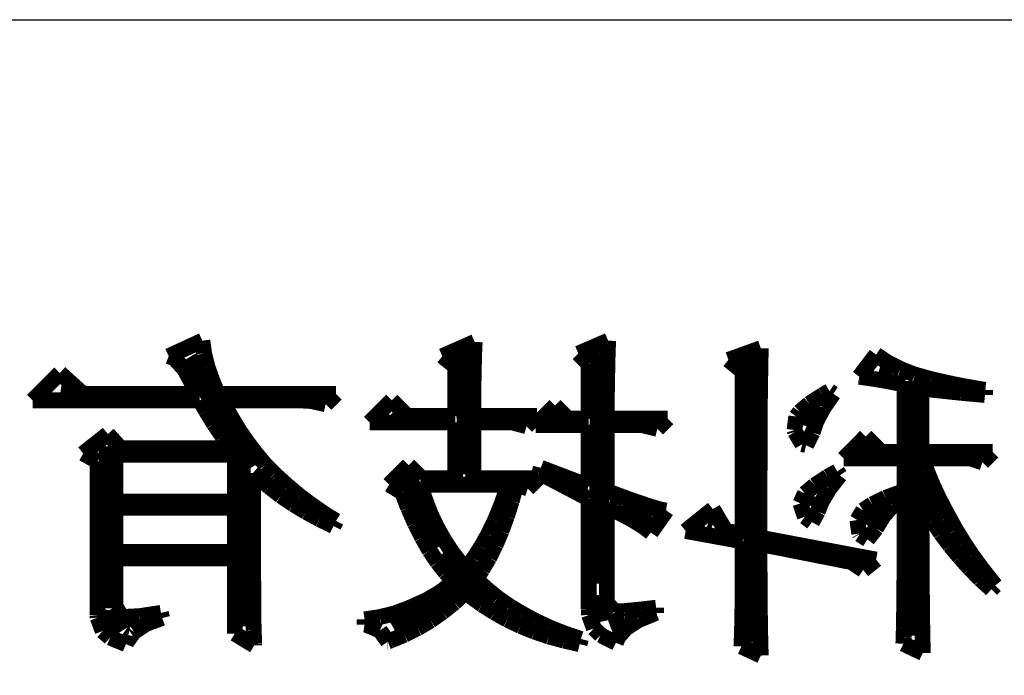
# Model space of a CAD drawing. Extents: x -19 to 391, y -43 to 244.
# Tile 5 of 33: x -5.78 to 0.55, y -31.89 to -27.68. Entities that reach past the tile are written whole.
import ezdxf

# ---------------------------------------------------------------- set-up
doc = ezdxf.new("R2010")
doc.units = 0
doc.layers.add('BOARD_GEOMETRY_SILKSCREEN_B', color=1, linetype='CONTINUOUS')

msp = doc.modelspace()

# ---------------------------------------------------------------- linework, layer by layer
at = {"layer": 'BOARD_GEOMETRY_SILKSCREEN_B'}
msp.add_lwpolyline([(-14.05001, -27.67965), (38.450012, -27.67965), (38.450012, -38.179756)], dxfattribs=at)
for points, const_width in [([(-4.60248, -29.742892), (-4.818888, -29.84246)], 0.1016), ([(-4.591304, -29.823664), (-4.60248, -29.742892)], 0.1016), ([(-2.85242, -29.750766), (-3.0607, -29.84246)], 0.1016), ([(-2.855722, -29.827982), (-2.85242, -29.750766)], 0.1016), ([(-1.994662, -29.742892), (-2.186432, -29.825696)], 0.1016), ([(-1.997964, -29.8323), (-1.994662, -29.742892)], 0.1016), ([(-1.013714, -29.791152), (-1.221994, -29.866082)], 0.1016), ([(-1.01473, -29.836872), (-1.013714, -29.791152)], 0.1016), ([(-4.818888, -29.84246), (-4.781804, -29.857192)], 0.1016), ([(-4.69392, -29.85389), (-4.277868, -30.551882)], 0.127), ([(-4.569206, -29.913072), (-4.591304, -29.823664)], 0.1016), ([(-3.0607, -29.84246), (-2.977388, -29.908754)], 0.1016), ([(-2.923286, -29.810202), (-2.891028, -30.600396)], 0.127), ([(-2.857754, -29.915358), (-2.855722, -29.827982)], 0.1016), ([(-2.186432, -29.825696), (-2.11963, -29.892498)], 0.1016), ([(-2.049272, -29.823664), (-2.055368, -31.304484)], 0.127), ([(-1.999996, -29.925772), (-1.997964, -29.8323)], 0.1016), ([(-1.082802, -29.85389), (-1.050036, -31.681674)], 0.127), ([(-1.016, -29.892498), (-1.01473, -29.836872)], 0.1016), ([(-0.272796, -29.832554), (-0.381, -29.974794)], 0.1016), ([(-0.198628, -29.8831), (-0.272796, -29.832554)], 0.1016), ([(-4.781804, -29.857192), (-4.719066, -29.925772)], 0.1016), ([(-4.5339, -30.010862), (-4.569206, -29.913072)], 0.1016), ([(-2.977388, -29.908754), (-2.977388, -30.226254)], 0.1016), ([(-2.859786, -30.013402), (-2.857754, -29.915358)], 0.1016), ([(-2.11963, -29.892498), (-2.11963, -30.243272)], 0.1016), ([(-1.221994, -29.866082), (-1.1303, -29.940758)], 0.1016), ([(-1.017016, -29.955998), (-1.016, -29.892498)], 0.1016), ([(-0.115316, -29.925264), (-0.198628, -29.8831)], 0.1016), ([(-5.518404, -29.950664), (-5.69341, -30.126686)], 0.1016), ([(-5.368798, -30.085284), (-5.518404, -29.950664)], 0.1016), ([(-4.719066, -29.925772), (-4.680458, -29.996892)], 0.1016), ([(-2.002028, -30.0228), (-1.999996, -29.925772)], 0.1016), ([(-1.1303, -29.940758), (-1.1303, -30.983174)], 0.1016), ([(-1.018032, -30.028896), (-1.017016, -29.955998)], 0.1016), ([(-0.381, -29.974794), (-0.376682, -29.975556)], 0.1016), ([(-0.376682, -29.975556), (-0.290322, -29.988002)], 0.1016), ([(-0.169164, -29.952188), (-0.252476, -29.93136)], 0.127), ([(-0.023876, -29.96057), (-0.115316, -29.925264)], 0.1016), ([(0.0762, -29.988764), (-0.023876, -29.96057)], 0.1016), ([(-5.452364, -30.066488), (-5.512308, -30.05709)], 0.127), ([(-4.680458, -29.996892), (-4.635754, -30.085284)], 0.1016), ([(-4.502404, -30.085284), (-4.5339, -30.010862)], 0.1016), ([(-2.860802, -30.121352), (-2.859786, -30.013402)], 0.1016), ([(-2.003298, -30.123892), (-2.002028, -30.0228)], 0.1016), ([(-1.019302, -30.109668), (-1.018032, -30.028896)], 0.1016), ([(-0.290322, -29.988002), (-0.194564, -30.004258)], 0.1016), ([(-0.194564, -30.004258), (-0.089408, -30.025594)], 0.1016), ([(-0.089408, -30.025594), (-0.089408, -30.458156)], 0.1016), ([(-0.03683, -30.00248), (-0.028194, -31.639002)], 0.127), ([(0.085598, -29.99105), (0.0762, -29.988764)], 0.1016), ([(0.199898, -30.016958), (0.085598, -29.99105)], 0.1016), ([(0.298704, -30.03677), (0.199898, -30.016958)], 0.1016), ([(0.426974, -30.058868), (0.298704, -30.03677)], 0.1016), ([(-4.635754, -30.085284), (-5.368798, -30.085284)], 0.1016), ([(-3.743706, -30.085284), (-4.502404, -30.085284)], 0.1016), ([(-3.810254, -30.151578), (-3.743706, -30.085284)], 0.1016), ([(-0.616204, -30.092396), (-0.702564, -30.148276)], 0.1016), ([(-0.572516, -30.066996), (-0.616204, -30.092396)], 0.1016), ([(-0.61087, -30.175454), (-0.54737, -30.08376)], 0.1016), ([(-0.54737, -30.08376), (-0.572516, -30.066996)], 0.1016), ([(0.018796, -30.458156), (0.018796, -30.050486)], 0.1016), ([(0.018796, -30.050486), (0.048006, -30.053788)], 0.1016), ([(0.048006, -30.053788), (0.169672, -30.066996)], 0.1016), ([(0.169672, -30.066996), (0.272796, -30.078172)], 0.1016), ([(0.272796, -30.078172), (0.358902, -30.085792)], 0.1016), ([(0.358902, -30.085792), (0.426974, -30.092396)], 0.1016), ([(0.426974, -30.092396), (0.426974, -30.058868)], 0.1016), ([(-5.69341, -30.126686), (-4.61899, -30.126686)], 0.1016), ([(-4.61899, -30.126686), (-4.57962, -30.19425)], 0.1016), ([(-4.422394, -30.224476), (-4.477512, -30.126686)], 0.1016), ([(-4.477512, -30.126686), (-3.976878, -30.126686)], 0.1016), ([(-3.976878, -30.126686), (-3.902202, -30.13075)], 0.1016), ([(-3.902202, -30.13075), (-3.810254, -30.151578)], 0.1016), ([(-3.385566, -30.126686), (-3.527298, -30.268164)], 0.1016), ([(-3.28549, -30.226254), (-3.385566, -30.126686)], 0.1016), ([(-2.860802, -30.226254), (-2.860802, -30.121352)], 0.1016), ([(-2.461006, -30.285182), (-2.336292, -30.15996)], 0.1016), ([(-2.25298, -30.243272), (-2.336292, -30.15996)], 0.1016), ([(-2.003298, -30.243272), (-2.003298, -30.123892)], 0.1016), ([(-1.020064, -30.2006), (-1.019302, -30.109668)], 0.1016), ([(-0.702564, -30.148276), (-0.764032, -30.2006)], 0.1016), ([(-0.687578, -30.180788), (-0.7112, -30.293564)], 0.127), ([(-4.57962, -30.19425), (-4.528566, -30.277562)], 0.1016), ([(-4.368292, -30.315154), (-4.422394, -30.224476)], 0.1016), ([(-3.35788, -30.219396), (-3.378708, -30.202886)], 0.127), ([(-2.977388, -30.226254), (-3.28549, -30.226254)], 0.1016), ([(-2.452878, -30.226254), (-2.860802, -30.226254)], 0.1016), ([(-2.519426, -30.293056), (-2.452878, -30.226254)], 0.1016), ([(-2.334006, -30.235398), (-2.352802, -30.228286)], 0.127), ([(-1.020064, -30.300168), (-1.020064, -30.2006)], 0.1016), ([(-0.785876, -30.230572), (-0.797306, -30.317186)], 0.1016), ([(-0.764032, -30.2006), (-0.785876, -30.230572)], 0.1016), ([(-0.655828, -30.259782), (-0.61087, -30.175454)], 0.1016), ([(-4.528566, -30.277562), (-4.47421, -30.357572)], 0.1016), ([(-3.527298, -30.268164), (-2.977388, -30.268164)], 0.1016), ([(-2.977388, -30.268164), (-2.977388, -30.62605)], 0.1016), ([(-2.860802, -30.62605), (-2.860802, -30.268164)], 0.1016), ([(-2.860802, -30.268164), (-2.61112, -30.268164)], 0.1016), ([(-2.61112, -30.268164), (-2.519426, -30.293056)], 0.1016), ([(-2.461006, -30.285182), (-2.11963, -30.285182)], 0.1016), ([(-2.11963, -30.243272), (-2.25298, -30.243272)], 0.1016), ([(-2.11963, -30.285182), (-2.11963, -30.676596)], 0.1016), ([(-1.61163, -30.243272), (-2.003298, -30.243272)], 0.1016), ([(-2.003298, -30.709362), (-2.003298, -30.285182)], 0.1016), ([(-2.003298, -30.285182), (-1.778254, -30.285182)], 0.1016), ([(-1.778254, -30.285182), (-1.678432, -30.309566)], 0.1016), ([(-1.678432, -30.309566), (-1.61163, -30.243272)], 0.1016), ([(-0.68072, -30.333696), (-0.655828, -30.259782)], 0.1016), ([(-5.210302, -30.343094), (-5.368798, -30.468062)], 0.1016), ([(-5.12699, -30.434788), (-5.210302, -30.343094)], 0.1016), ([(-4.47421, -30.357572), (-4.4196, -30.434788)], 0.1016), ([(-4.311904, -30.397196), (-4.368292, -30.315154)], 0.1016), ([(-1.02108, -30.408372), (-1.020064, -30.300168)], 0.1016), ([(-0.797306, -30.317186), (-0.793496, -30.329378)], 0.1016), ([(-0.793496, -30.329378), (-0.747268, -30.408372)], 0.1016), ([(-0.722376, -30.414468), (-0.68072, -30.333696)], 0.1016), ([(-0.339598, -30.358588), (-0.480822, -30.500066)], 0.1016), ([(-0.239268, -30.458156), (-0.339598, -30.358588)], 0.1016), ([(-5.207, -30.422596), (-5.193284, -31.462472)], 0.127), ([(-4.254754, -30.471872), (-4.311904, -30.397196)], 0.1016), ([(-1.02108, -30.526482), (-1.02108, -30.408372)], 0.1016), ([(-0.747268, -30.408372), (-0.722376, -30.414468)], 0.1016), ([(-0.321056, -30.451298), (-0.359664, -30.427676)], 0.127), ([(-5.368798, -30.468062), (-5.277104, -30.5181)], 0.1016), ([(-5.160264, -30.476698), (-4.3942, -30.476698)], 0.1016), ([(-5.160264, -30.776164), (-5.160264, -30.476698)], 0.1016), ([(-4.4196, -30.434788), (-5.12699, -30.434788)], 0.1016), ([(-4.3942, -30.476698), (-4.3942, -30.776164)], 0.1016), ([(-4.197604, -30.540198), (-4.254754, -30.471872)], 0.1016), ([(-0.089408, -30.458156), (-0.239268, -30.458156)], 0.1016), ([(0.476504, -30.458156), (0.018796, -30.458156)], 0.1016), ([(0.41021, -30.524958), (0.476504, -30.458156)], 0.1016), ([(-5.277104, -30.5181), (-5.277104, -31.508954)], 0.1016), ([(-4.356608, -30.542992), (-4.342892, -31.578296)], 0.127), ([(-4.139184, -30.598872), (-4.197604, -30.540198)], 0.1016), ([(-3.277108, -30.542992), (-3.402076, -30.66796)], 0.1016), ([(-3.194304, -30.62605), (-3.277108, -30.542992)], 0.1016), ([(-1.022096, -30.651958), (-1.02108, -30.526482)], 0.1016), ([(-0.480822, -30.500066), (-0.089408, -30.500066)], 0.1016), ([(-0.089408, -30.500066), (-0.089408, -30.7086)], 0.1016), ([(0.05207, -30.574996), (0.027178, -30.500066)], 0.1016), ([(0.027178, -30.500066), (0.33528, -30.500066)], 0.1016), ([(0.33528, -30.500066), (0.41021, -30.524958)], 0.1016), ([(-4.276598, -30.756352), (-4.277614, -30.593284)], 0.1016), ([(-4.277614, -30.593284), (-4.247388, -30.619954)], 0.1016), ([(-4.127754, -30.609794), (-4.139184, -30.598872)], 0.1016), ([(-4.052824, -30.677358), (-4.127754, -30.609794)], 0.1016), ([(-3.290824, -30.619192), (-3.071368, -31.062676)], 0.127), ([(-2.427732, -30.559756), (-2.436114, -30.593284)], 0.1016), ([(-2.436114, -30.593284), (-2.11963, -30.759654)], 0.1016), ([(-2.11963, -30.676596), (-2.427732, -30.559756)], 0.1016), ([(-0.522478, -30.583378), (-0.5842, -30.617668)], 0.1016), ([(-0.572516, -30.693868), (-0.505714, -30.60827)], 0.1016), ([(-0.505714, -30.60827), (-0.522478, -30.583378)], 0.1016), ([(0.022098, -30.600396), (0.106934, -30.83179), (0.152908, -30.890972)], 0.127), ([(0.085598, -30.658054), (0.05207, -30.574996)], 0.1016), ([(-4.247388, -30.619954), (-4.17449, -30.681168)], 0.1016), ([(-3.402076, -30.66796), (-3.319018, -30.717998)], 0.1016), ([(-3.170936, -30.763464), (-3.202432, -30.66796)], 0.1016), ([(-3.202432, -30.66796), (-2.636012, -30.66796)], 0.1016), ([(-2.977388, -30.62605), (-3.194304, -30.62605)], 0.1016), ([(-2.444496, -30.62605), (-2.860802, -30.62605)], 0.1016), ([(-2.636012, -30.66796), (-2.647696, -30.70225)], 0.1016), ([(-2.614168, -30.774386), (-2.585974, -30.66796)], 0.1016), ([(-2.585974, -30.66796), (-2.511298, -30.692852)], 0.1016), ([(-2.511298, -30.692852), (-2.444496, -30.62605)], 0.1016), ([(-1.022096, -31.008066), (-1.022096, -30.651958)], 0.1016), ([(-0.668274, -30.672786), (-0.730504, -30.724856)], 0.1016), ([(-0.5842, -30.617668), (-0.668274, -30.672786)], 0.1016), ([(0.12827, -30.750002), (0.085598, -30.658054)], 0.1016), ([(-4.17449, -30.681168), (-4.098798, -30.740096)], 0.1016), ([(-4.098798, -30.740096), (-4.018534, -30.794198)], 0.1016), ([(-3.976878, -30.740858), (-4.052824, -30.677358)], 0.1016), ([(-3.319018, -30.717998), (-3.28041, -30.817566)], 0.1016), ([(-2.647696, -30.70225), (-2.684018, -30.804358)], 0.1016), ([(-1.859534, -30.762702), (-2.003298, -30.709362)], 0.1016), ([(-0.730504, -30.724856), (-0.759714, -30.788356)], 0.1016), ([(-0.678434, -30.74289), (-0.690372, -30.804866)], 0.127), ([(-0.621284, -30.775656), (-0.572516, -30.693868)], 0.1016), ([(-0.096774, -30.710378), (-0.212598, -30.75305)], 0.1016), ([(-0.089408, -30.7086), (-0.096774, -30.710378)], 0.1016), ([(-4.3942, -30.776164), (-5.160264, -30.776164)], 0.1016), ([(-4.276598, -31.169356), (-4.276598, -30.756352)], 0.1016), ([(-4.018534, -30.794198), (-3.936492, -30.843982)], 0.1016), ([(-3.899662, -30.79877), (-3.976878, -30.740858)], 0.1016), ([(-3.821684, -30.852872), (-3.899662, -30.79877)], 0.1016), ([(-3.13563, -30.856682), (-3.170936, -30.763464)], 0.1016), ([(-2.646426, -30.873954), (-2.614168, -30.774386)], 0.1016), ([(-2.11963, -30.759654), (-2.11963, -31.467552)], 0.1016), ([(-1.719072, -30.889702), (-1.901698, -30.80639)], 0.127), ([(-1.748028, -30.801056), (-1.859534, -30.762702)], 0.1016), ([(-1.670304, -30.825186), (-1.748028, -30.801056)], 0.1016), ([(-0.759714, -30.788356), (-0.730504, -30.87497)], 0.1016), ([(-0.6477, -30.841696), (-0.621284, -30.775656)], 0.1016), ([(-0.297688, -30.794452), (-0.355854, -30.83306)], 0.1016), ([(-0.212598, -30.75305), (-0.297688, -30.794452)], 0.1016), ([(-0.228854, -30.87497), (-0.16637, -30.803088)], 0.1016), ([(-0.16637, -30.803088), (-0.089408, -30.741366)], 0.1016), ([(-0.089408, -30.741366), (-0.089408, -31.12897)], 0.1016), ([(0.018796, -30.895798), (0.018796, -30.783276)], 0.1016), ([(0.018796, -30.783276), (0.04064, -30.820868)], 0.1016), ([(0.180086, -30.84957), (0.12827, -30.750002)], 0.1016), ([(-5.160264, -30.817566), (-4.3942, -30.817566)], 0.1016), ([(-5.160264, -31.101284), (-5.160264, -30.817566)], 0.1016), ([(-4.3942, -30.817566), (-4.3942, -31.101284)], 0.1016), ([(-3.936492, -30.843982), (-3.849878, -30.890464)], 0.1016), ([(-3.743706, -30.901386), (-3.821684, -30.852872)], 0.1016), ([(-3.28041, -30.817566), (-3.236722, -30.916372)], 0.1016), ([(-3.093974, -30.94355), (-3.13563, -30.856682)], 0.1016), ([(-2.684018, -30.804358), (-2.723388, -30.899862)], 0.1016), ([(-2.003298, -31.425896), (-2.003298, -30.809692)], 0.1016), ([(-2.003298, -30.809692), (-1.952498, -30.834584)], 0.1016), ([(-1.952498, -30.834584), (-1.845818, -30.890464)], 0.1016), ([(-1.719834, -30.976062), (-1.620012, -30.834584)], 0.1016), ([(-1.62433, -30.834584), (-1.670304, -30.825186)], 0.1016), ([(-1.620012, -30.834584), (-1.62433, -30.834584)], 0.1016), ([(-1.321816, -30.825186), (-1.496822, -30.966156)], 0.1016), ([(-1.238504, -30.966156), (-1.321816, -30.825186)], 0.1016), ([(-0.684784, -30.90926), (-0.6477, -30.841696)], 0.1016), ([(-0.355854, -30.83306), (-0.3937, -30.895798)], 0.1016), ([(-0.258572, -30.835092), (-0.341884, -30.91815)], 0.127), ([(0.04064, -30.820868), (0.090678, -30.902656)], 0.1016), ([(0.193802, -30.87497), (0.180086, -30.84957)], 0.1016), ([(-3.849878, -30.890464), (-3.760216, -30.934152)], 0.1016), ([(-3.760216, -30.934152), (-3.743706, -30.901386)], 0.1016), ([(-3.236722, -30.916372), (-3.191002, -31.008066)], 0.1016), ([(-2.723388, -30.899862), (-2.76606, -30.987492)], 0.1016), ([(-2.680716, -30.96768), (-2.646426, -30.873954)], 0.1016), ([(-1.845818, -30.890464), (-1.768856, -30.937454)], 0.1016), ([(-1.323594, -30.926786), (-1.353312, -30.917896)], 0.127), ([(-0.730504, -30.87497), (-0.684784, -30.90926)], 0.1016), ([(-0.3937, -30.895798), (-0.381, -30.983174)], 0.1016), ([(-0.272796, -30.9499), (-0.228854, -30.87497)], 0.1016), ([(0.019812, -31.004764), (0.018796, -30.895798)], 0.1016), ([(0.090678, -30.902656), (0.14478, -30.983174)], 0.1016), ([(0.240538, -30.959298), (0.193802, -30.87497)], 0.1016), ([(-3.047492, -31.0261), (-3.093974, -30.94355)], 0.1016), ([(-2.76606, -30.987492), (-2.812034, -31.068772)], 0.1016), ([(-2.718308, -31.056072), (-2.680716, -30.96768)], 0.1016), ([(-1.768856, -30.937454), (-1.719834, -30.976062)], 0.1016), ([(-1.496822, -30.966156), (-1.1303, -31.032958)], 0.1016), ([(-1.1303, -30.983174), (-1.238504, -30.966156)], 0.1016), ([(-0.381, -30.983174), (-0.378714, -30.987492)], 0.1016), ([(-0.378714, -30.987492), (-0.327914, -31.020258)], 0.1016), ([(-0.327914, -31.020258), (-0.272796, -30.9499)], 0.1016), ([(0.14478, -30.983174), (0.202184, -31.06039)], 0.1016), ([(0.291592, -31.041594), (0.240538, -30.959298)], 0.1016), ([(-3.191002, -31.008066), (-3.142996, -31.091886)], 0.1016), ([(-2.995168, -31.105094), (-3.047492, -31.0261)], 0.1016), ([(-2.759202, -31.138368), (-2.718308, -31.056072)], 0.1016), ([(-1.1303, -31.032958), (-1.1303, -31.182056)], 0.1016), ([(-0.272796, -31.149798), (-1.022096, -31.008066)], 0.1016), ([(-1.022096, -31.049468), (-0.430784, -31.166054)], 0.1016), ([(-1.022096, -31.164276), (-1.022096, -31.049468)], 0.1016), ([(0.019812, -31.110174), (0.019812, -31.004764)], 0.1016), ([(0.344678, -31.12135), (0.291592, -31.041594)], 0.1016), ([(-4.3942, -31.101284), (-5.160264, -31.101284)], 0.1016), ([(-3.142996, -31.091886), (-3.092196, -31.166562)], 0.1016), ([(-3.064256, -31.115762), (-2.8448, -31.344362), (-2.789174, -31.386272)], 0.127), ([(-2.938018, -31.178754), (-2.995168, -31.105094)], 0.1016), ([(-2.812034, -31.068772), (-2.859786, -31.142686)], 0.1016), ([(0.021082, -31.212282), (0.019812, -31.110174)], 0.1016), ([(0.202184, -31.06039), (0.263398, -31.13405)], 0.1016), ([(-5.160264, -31.450788), (-5.160264, -31.142686)], 0.1016), ([(-5.160264, -31.142686), (-4.3942, -31.142686)], 0.1016), ([(-4.3942, -31.142686), (-4.3942, -31.625794)], 0.1016), ([(-4.275582, -31.282386), (-4.276598, -31.169356)], 0.1016), ([(-3.092196, -31.166562), (-3.039872, -31.232856)], 0.1016), ([(-2.911094, -31.209488), (-2.938018, -31.178754)], 0.1016), ([(-2.859786, -31.142686), (-2.911094, -31.209488)], 0.1016), ([(-2.803906, -31.214568), (-2.759202, -31.138368)], 0.1016), ([(-1.1303, -31.182056), (-1.131316, -31.321502)], 0.1016), ([(-1.02108, -31.273496), (-1.022096, -31.164276)], 0.1016), ([(-0.430784, -31.166054), (-0.355854, -31.2166)], 0.1016), ([(-0.355854, -31.2166), (-0.272796, -31.149798)], 0.1016), ([(-0.089408, -31.12897), (-0.090424, -31.246572)], 0.1016), ([(0.263398, -31.13405), (0.328168, -31.206186)], 0.1016), ([(0.402082, -31.200598), (0.344678, -31.12135)], 0.1016), ([(-3.039872, -31.232856), (-2.98577, -31.2928)], 0.1016), ([(-2.844292, -31.275782), (-2.803906, -31.214568)], 0.1016), ([(-0.090424, -31.246572), (-0.091694, -31.350458)], 0.1016), ([(0.021082, -31.311088), (0.021082, -31.212282)], 0.1016), ([(0.328168, -31.206186), (0.396494, -31.275782)], 0.1016), ([(0.46228, -31.27756), (0.402082, -31.200598)], 0.1016), ([(-4.274566, -31.381954), (-4.275582, -31.282386)], 0.1016), ([(-2.932684, -31.307786), (-3.388106, -31.566358)], 0.127), ([(-3.002534, -31.305754), (-3.079496, -31.362396)], 0.1016), ([(-2.98577, -31.2928), (-3.002534, -31.305754)], 0.1016), ([(-2.776474, -31.33725), (-2.844292, -31.275782)], 0.1016), ([(-1.02108, -31.37789), (-1.02108, -31.273496)], 0.1016), ([(0.396494, -31.275782), (0.46863, -31.34106)], 0.1016), ([(0.493522, -31.316168), (0.46228, -31.27756)], 0.1016), ([(-3.079496, -31.362396), (-3.162808, -31.411164)], 0.1016), ([(-2.982722, -31.426658), (-2.911094, -31.359094)], 0.1016), ([(-2.911094, -31.359094), (-2.878582, -31.386272)], 0.1016), ([(-2.7051, -31.39567), (-2.776474, -31.33725)], 0.1016), ([(-2.033778, -31.54807), (-2.070862, -31.380684)], 0.127), ([(-1.131316, -31.321502), (-1.131316, -31.43885)], 0.1016), ([(-0.091694, -31.350458), (-0.092456, -31.443168)], 0.1016), ([(0.022098, -31.4071), (0.021082, -31.311088)], 0.1016), ([(0.46863, -31.34106), (0.493522, -31.316168)], 0.1016), ([(-4.274566, -31.469584), (-4.274566, -31.381954)], 0.1016), ([(-3.162808, -31.411164), (-3.252216, -31.450788)], 0.1016), ([(-3.058668, -31.486856), (-2.982722, -31.426658)], 0.1016), ([(-2.878582, -31.386272), (-2.803906, -31.440374)], 0.1016), ([(-2.6289, -31.448756), (-2.7051, -31.39567)], 0.1016), ([(-1.954022, -31.484062), (-2.003298, -31.425896)], 0.1016), ([(-1.020064, -31.476696), (-1.02108, -31.37789)], 0.1016), ([(0.023114, -31.498286), (0.022098, -31.4071)], 0.1016), ([(-5.120894, -31.516066), (-5.160264, -31.450788)], 0.1016), ([(-4.899406, -31.49727), (-5.005324, -31.513272)], 0.1016), ([(-4.868926, -31.492698), (-4.899406, -31.49727)], 0.1016), ([(-4.860798, -31.525464), (-4.868926, -31.492698)], 0.1016), ([(-4.273804, -31.543498), (-4.274566, -31.469584)], 0.1016), ([(-3.368802, -31.496254), (-3.462528, -31.519368)], 0.1016), ([(-3.279394, -31.463488), (-3.368802, -31.496254)], 0.1016), ([(-3.252216, -31.450788), (-3.279394, -31.463488)], 0.1016), ([(-3.1369, -31.542482), (-3.058668, -31.486856)], 0.1016), ([(-2.803906, -31.440374), (-2.72542, -31.490158)], 0.1016), ([(-2.72542, -31.490158), (-2.643378, -31.536386)], 0.1016), ([(-2.54762, -31.49727), (-2.6289, -31.448756)], 0.1016), ([(-2.463292, -31.543498), (-2.54762, -31.49727)], 0.1016), ([(-2.11963, -31.467552), (-2.117598, -31.505652)], 0.1016), ([(-1.953006, -31.484062), (-1.954022, -31.484062)], 0.1016), ([(-1.890522, -31.48076), (-1.953006, -31.484062)], 0.1016), ([(-1.789684, -31.471362), (-1.890522, -31.48076)], 0.1016), ([(-1.798066, -31.538164), (-1.68656, -31.492698)], 0.1016), ([(-1.68656, -31.45917), (-1.789684, -31.471362)], 0.1016), ([(-1.68656, -31.492698), (-1.68656, -31.45917)], 0.1016), ([(-1.131316, -31.43885), (-1.133602, -31.536894)], 0.1016), ([(-1.018032, -31.569152), (-1.020064, -31.476696)], 0.1016), ([(-0.092456, -31.443168), (-0.093472, -31.523686)], 0.1016), ([(0.02413, -31.588202), (0.023114, -31.498286)], 0.1016), ([(-5.277104, -31.508954), (-5.275834, -31.52267)], 0.1016), ([(-5.275834, -31.52267), (-5.243576, -31.609284)], 0.1016), ([(-5.063998, -31.57347), (-5.183886, -31.545784), (-5.137658, -31.619952)], 0.127), ([(-5.085334, -31.51759), (-5.120894, -31.516066)], 0.1016), ([(-5.005324, -31.513272), (-5.085334, -31.51759)], 0.1016), ([(-4.9657, -31.564072), (-4.860798, -31.525464)], 0.1016), ([(-4.272534, -31.604966), (-4.273804, -31.543498)], 0.1016), ([(-3.462528, -31.519368), (-3.560318, -31.5341)], 0.1016), ([(-3.560318, -31.5341), (-3.560318, -31.567374)], 0.1016), ([(-3.219196, -31.59125), (-3.1369, -31.542482)], 0.1016), ([(-2.643378, -31.536386), (-2.558034, -31.576772)], 0.1016), ([(-2.37363, -31.585154), (-2.463292, -31.543498)], 0.1016), ([(-2.117598, -31.505652), (-2.086356, -31.592266)], 0.1016), ([(-1.885696, -31.534354), (-1.983994, -31.571692)], 0.127), ([(-1.8796, -31.590488), (-1.798066, -31.538164)], 0.1016), ([(-1.133602, -31.536894), (-1.134618, -31.614872)], 0.1016), ([(-0.093472, -31.523686), (-0.094996, -31.591758)], 0.1016), ([(-5.243576, -31.609284), (-5.195824, -31.651702)], 0.1016), ([(-5.08762, -31.678372), (-5.0419, -31.614872)], 0.1016), ([(-5.0419, -31.614872), (-4.9657, -31.564072)], 0.1016), ([(-4.3942, -31.625794), (-4.269232, -31.701994)], 0.1016), ([(-4.270502, -31.653988), (-4.272534, -31.604966)], 0.1016), ([(-3.560318, -31.567374), (-3.548888, -31.569152)], 0.1016), ([(-3.548888, -31.569152), (-3.461512, -31.605982)], 0.1016), ([(-3.461512, -31.605982), (-3.410458, -31.676594)], 0.1016), ([(-3.304286, -31.633668), (-3.219196, -31.59125)], 0.1016), ([(-2.558034, -31.576772), (-2.468372, -31.613094)], 0.1016), ([(-2.468372, -31.613094), (-2.375662, -31.64459)], 0.1016), ([(-2.28092, -31.622492), (-2.37363, -31.585154)], 0.1016), ([(-2.18313, -31.655766), (-2.28092, -31.622492)], 0.1016), ([(-2.086356, -31.592266), (-2.042668, -31.635192)], 0.1016), ([(-1.9304, -31.648654), (-1.8796, -31.590488)], 0.1016), ([(-1.134618, -31.614872), (-1.136904, -31.67126)], 0.1016), ([(-1.017016, -31.656782), (-1.018032, -31.569152)], 0.1016), ([(-0.094996, -31.591758), (-0.095504, -31.6484)], 0.1016), ([(0.025908, -31.673292), (0.02413, -31.588202)], 0.1016), ([(-5.195824, -31.651702), (-5.093716, -31.693358)], 0.1016), ([(-5.093716, -31.693358), (-5.08762, -31.678372)], 0.1016), ([(-4.269232, -31.690056), (-4.270502, -31.653988)], 0.1016), ([(-3.410204, -31.676594), (-3.410712, -31.676594)], 0.1016), ([(-3.410458, -31.676594), (-3.394202, -31.670498)], 0.1016), ([(-3.394202, -31.670498), (-3.304286, -31.633668)], 0.1016), ([(-2.375662, -31.64459), (-2.278888, -31.670498)], 0.1016), ([(-2.278888, -31.670498), (-2.178304, -31.693358)], 0.1016), ([(-2.169668, -31.660084), (-2.18313, -31.655766)], 0.1016), ([(-2.178304, -31.693358), (-2.169668, -31.660084)], 0.1016), ([(-2.042668, -31.635192), (-1.944878, -31.684976)], 0.1016), ([(-1.944878, -31.684976), (-1.9304, -31.648654)], 0.1016), ([(-1.136904, -31.67126), (-1.138682, -31.708598)], 0.1016), ([(-1.01473, -31.737554), (-1.017016, -31.656782)], 0.1016), ([(-0.095504, -31.6484), (-0.09779, -31.691072)], 0.1016), ([(0.027178, -31.750254), (0.025908, -31.673292)], 0.1016), ([(-4.269232, -31.701994), (-4.269232, -31.690056)], 0.1016), ([(-1.138682, -31.708598), (-1.013714, -31.766764)], 0.1016), ([(-1.013714, -31.766764), (-1.01473, -31.737554)], 0.1016), ([(-0.09779, -31.691072), (0.027178, -31.750254)], 0.1016)]:
    msp.add_lwpolyline(points, dxfattribs=dict(at, const_width=const_width))

doc.saveas('drawing.dxf')
